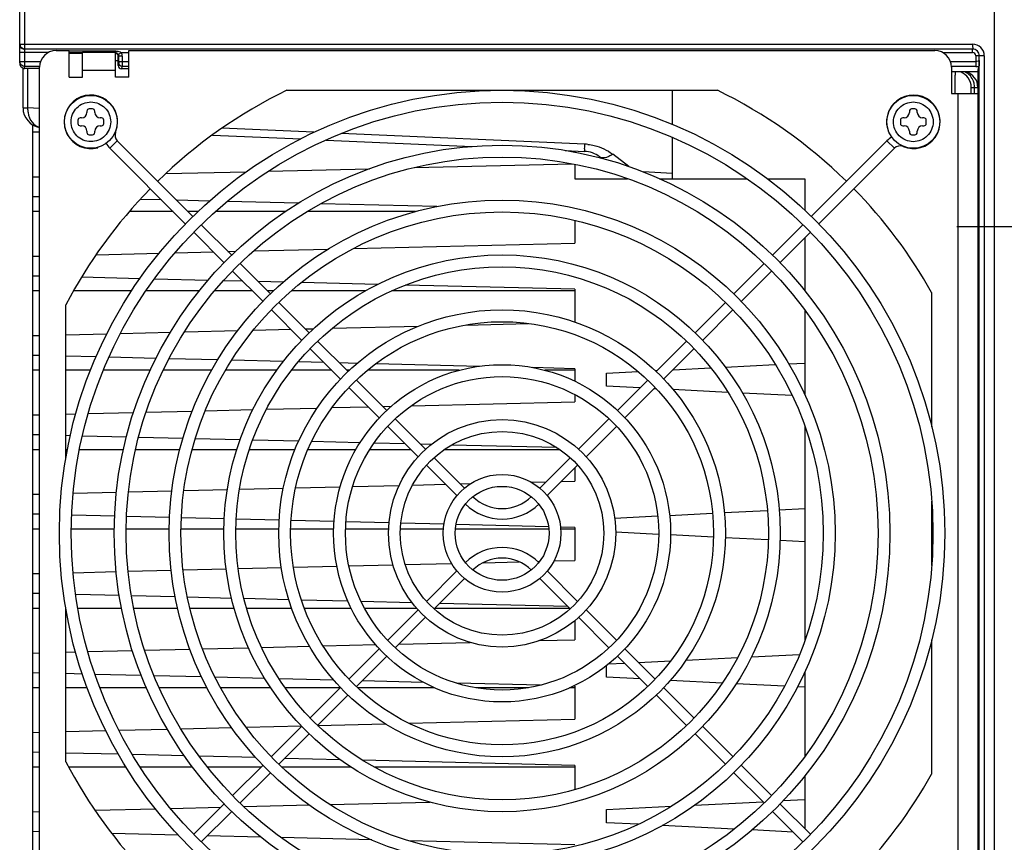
# Model space of a CAD drawing. Header units: inches. Extents: x 0 to 117, y 0 to 83.
# Tile 30 of 73: x 48 to 54, y 66 to 71. Entities that reach past the tile are written whole.
import ezdxf

# ---------------------------------------------------------------- set-up
doc = ezdxf.new("R2010")
doc.units = ezdxf.units.IN
doc.header["$LTSCALE"] = 6.431102
doc.header["$MEASUREMENT"] = 0
doc.linetypes.add('CENTER', pattern=[0.6, 0.375, -0.075, 0.075, -0.075])
doc.layers.get('0').update_dxf_attribs({"linetype": 'CONTINUOUS'})
doc.layers.add('DEFAULT_1', color=7, linetype='CENTER')
doc.styles.get("Standard").update_dxf_attribs({"font": 'txt', "width": 0.8})
doc.dimstyles.new('DIMSTYLE_2', dxfattribs={"dimtxt": 0.78125, "dimasz": 0.7, "dimexe": 0.18, "dimexo": 0.0625, "dimgap": 0.09, "dimtad": 1, "dimdec": 0, "dimzin": 4, "dimdsep": 46, "dimtxsty": 'STANDARD', "dimblk": '_FILLED', "dimblk1": '_FILLED', "dimblk2": '_FILLED', "dimcen": 0.09, "dimadec": 0, "dimazin": 0, "dimtfac": 1, "dimtdec": 0, "dimtofl": 0, "dimtmove": 0, "dimatfit": 3, "dimldrblk": '_FILLED', "dimfxl": 1, "dimtolj": 1, "dimtzin": 4, "dimarcsym": 0})

# ---------------------------------------------------------------- blocks, each defined once
blk = doc.blocks.new('_FILLED')
at = {"color": 0, "linetype": 'BYBLOCK'}
blk.add_solid([(0, 0), (-1, 0.1429), (-1, -0.1429)], dxfattribs=at)
blk = doc.blocks.new('*D16')
at = {"color": 7, "linetype": 'CONTINUOUS'}
for p, q in [((55.5571, 68.3591), (55.5571, 61.4163)), ((55.8137, 63.6482), (55.8137, 61.4163)), ((55.5571, 61.7913), (52.763, 61.7913)), ((52.763, 61.7913), (55.6854, 61.7913)), ((56.8137, 61.7913), (55.6854, 61.7913)), ((55.8137, 61.7913), (56.8137, 61.7913))]:
    blk.add_line(p, q, dxfattribs=at)
at = {"color": 7, "linetype": 'CONTINUOUS', "xscale": 0.7, "yscale": 0.7, "zscale": 0.7}
blk.add_blockref('_FILLED', (55.5571, 61.7913), dxfattribs=at)
at = {"color": 7, "linetype": 'CONTINUOUS', "xscale": 0.7, "yscale": 0.7, "zscale": 0.7, "rotation": 180}
blk.add_blockref('_FILLED', (55.8137, 61.7913), dxfattribs=at)
at = {"color": 7, "linetype": 'CONTINUOUS', "insert": (53.388, 62.7679), "char_height": 0.7812, "width": 0.625, "attachment_point": 3, "line_spacing_factor": 0.9}
blk.add_mtext('7', dxfattribs=at)

msp = doc.modelspace()

# ---------------------------------------------------------------- linework, layer by layer
at = {"color": 7, "linetype": 'CONTINUOUS'}
for p, q in [((53.9852, 63.9697), (53.9852, 72.9696)), ((48.1781, 70.6845), (48.1781, 71.5799)), ((48.2076, 71.5799), (48.2076, 70.6631)), ((48.1781, 70.7958), (53.8557, 70.7958)), ((48.3481, 70.7458), (48.1781, 70.7458)), ((53.8553, 70.7654), (48.2076, 70.7662)), ((48.3946, 70.7575), (48.4734, 70.7575)), ((48.4734, 70.6), (48.4734, 70.7575)), ((48.4734, 70.7552), (48.7486, 70.7552)), ((48.5521, 70.6), (48.5521, 70.746)), ((48.7486, 70.746), (48.5521, 70.746)), ((48.7489, 70.6), (48.7489, 70.746)), ((48.8277, 70.6), (48.8277, 70.7575)), ((48.8277, 70.7575), (53.6308, 70.7575)), ((53.6774, 70.7458), (53.8549, 70.7456)), ((53.8549, 70.7457), (53.8549, 70.7654)), ((48.1781, 70.6924), (48.302, 70.6924)), ((48.5521, 70.7449), (48.4734, 70.7449)), ((48.4734, 70.7419), (48.5521, 70.7419)), ((48.7489, 70.6984), (48.7651, 70.6984)), ((48.7651, 70.6687), (48.7651, 70.7221)), ((48.7654, 70.7351), (48.7765, 70.7418)), ((48.7681, 70.7251), (48.7679, 70.7248)), ((48.7681, 70.6924), (48.7679, 70.6826)), ((48.7681, 70.6924), (48.7681, 70.7251)), ((48.7878, 70.7251), (48.7681, 70.7251)), ((48.7681, 70.6924), (48.8277, 70.6924)), ((48.7823, 70.7454), (48.8277, 70.7455)), ((48.7878, 70.7251), (48.7878, 70.6924)), ((53.7234, 70.6924), (53.8746, 70.6924)), ((53.9246, 70.7269), (53.8746, 70.7261)), ((53.8746, 70.7261), (53.8746, 70.6631)), ((53.8942, 64.9766), (53.8951, 70.7265)), ((53.9246, 70.7269), (53.9246, 64.9762)), ((48.1978, 70.4166), (48.1978, 70.6507)), ((48.2031, 70.6511), (48.2072, 70.6507)), ((48.2072, 70.6509), (48.2076, 70.6631)), ((48.2708, 70.6506), (48.2072, 70.6509)), ((48.2962, 70.6631), (48.2076, 70.6631)), ((48.2254, 70.6507), (48.2254, 70.4166)), ((48.2962, 70.6506), (48.2708, 70.6506)), ((48.2962, 65.1078), (48.2962, 70.659)), ((48.7489, 70.6393), (48.5521, 70.6393)), ((48.7679, 70.6826), (48.7651, 70.6687)), ((48.7876, 70.6631), (48.7847, 70.6489)), ((48.8277, 70.6487), (48.7847, 70.6489)), ((48.8277, 70.6631), (48.7876, 70.6631)), ((53.8746, 70.6631), (53.7293, 70.6631)), ((53.7293, 70.659), (53.7293, 70.5016)), ((53.7514, 70.6307), (53.7518, 70.6104)), ((53.8867, 70.6313), (53.8175, 70.6315)), ((53.8867, 70.6316), (53.8932, 70.6636)), ((53.8867, 70.6316), (53.8867, 65.0718)), ((48.4734, 70.6), (48.5521, 70.6)), ((48.8277, 70.6), (48.7489, 70.6)), ((49.7695, 70.5212), (52.3346, 70.5212)), ((52.0678, 70.3165), (52.0678, 70.5212)), ((53.8474, 70.5016), (53.8474, 70.5384)), ((53.8474, 70.5384), (53.8671, 70.5377)), ((53.8671, 70.5016), (53.8671, 70.5377)), ((53.8671, 70.5377), (53.8867, 70.5375)), ((53.7293, 70.5016), (53.8867, 70.5016)), ((53.7686, 65.2653), (53.7686, 70.5016)), ((48.1978, 70.4166), (48.2254, 70.4166)), ((48.2962, 70.4135), (48.2254, 70.4166)), ((48.5785, 70.3964), (48.5785, 70.3886)), ((48.6119, 70.4102), (48.5922, 70.4102)), ((48.6257, 70.3886), (48.6257, 70.3964)), ((53.4785, 70.3964), (53.4785, 70.3886)), ((53.5119, 70.4102), (53.4922, 70.4102)), ((53.5257, 70.3886), (53.5257, 70.3964)), ((48.5253, 70.3433), (48.5253, 70.3236)), ((48.547, 70.3571), (48.5391, 70.3571)), ((48.6651, 70.3571), (48.6572, 70.3571)), ((48.6789, 70.3236), (48.6789, 70.3433)), ((53.4253, 70.3433), (53.4253, 70.3236)), ((53.447, 70.3571), (53.4391, 70.3571)), ((53.5651, 70.3571), (53.5572, 70.3571)), ((53.5789, 70.3236), (53.5789, 70.3433)), ((48.2568, 65.0742), (48.2568, 70.3145)), ((48.5391, 70.3098), (48.547, 70.3098)), ((48.5785, 70.2783), (48.5785, 70.2704)), ((48.6257, 70.2704), (48.6257, 70.2783)), ((48.6572, 70.3098), (48.6651, 70.3098)), ((49.9315, 70.2708), (49.3829, 70.2947)), ((53.3481, 70.2922), (53.35, 70.2927)), ((53.4391, 70.3098), (53.447, 70.3098)), ((53.4785, 70.2783), (53.4785, 70.2704)), ((53.5257, 70.2704), (53.5257, 70.2783)), ((53.5572, 70.3098), (53.5651, 70.3098)), ((48.2962, 70.2711), (48.2568, 70.2711)), ((48.5922, 70.2567), (48.6119, 70.2567)), ((48.7595, 70.2206), (48.715, 70.176)), ((48.7493, 70.2721), (48.7474, 70.2729)), ((48.7595, 70.2206), (49.2102, 69.7699)), ((49.3268, 70.2543), (49.8523, 70.2313)), ((50.0031, 70.2248), (50.873, 70.1868)), ((51.5452, 70.2003), (50.0931, 70.2637)), ((52.0678, 69.9943), (52.0678, 70.2398)), ((53.3447, 70.2206), (52.894, 69.7699)), ((53.3892, 70.176), (53.3447, 70.2206)), ((53.4922, 70.2567), (53.5119, 70.2567)), ((48.6434, 70.1794), (48.6428, 70.1814)), ((48.715, 70.176), (49.1649, 69.7261)), ((51.4271, 70.1626), (51.544, 70.1575)), ((51.4852, 70.16), (51.4852, 70.153)), ((53.3892, 70.176), (52.9392, 69.7261)), ((53.4408, 70.1862), (53.4416, 70.1881)), ((51.6324, 70.1255), (51.6431, 70.1174)), ((51.8072, 70.0672), (51.711, 70.1404)), ((49.6612, 70.0397), (50.2629, 70.0544)), ((50.5308, 70.0609), (51.4695, 70.0838)), ((51.4852, 70.0812), (51.4852, 69.9943)), ((48.2568, 70.0054), (48.2962, 70.0064)), ((49.0491, 70.0248), (49.5281, 70.0364)), ((51.4852, 69.9943), (51.7999, 69.9943)), ((52.0678, 70.0258), (51.8929, 70.035)), ((51.9901, 69.9943), (52.511, 69.9943)), ((52.6319, 69.9943), (52.8552, 69.9943)), ((52.8552, 69.9943), (52.8552, 69.8075)), ((48.2962, 69.8864), (48.2568, 69.8873)), ((49.0223, 69.8687), (48.8961, 69.8717)), ((49.3087, 69.8617), (49.1136, 69.8664)), ((49.8385, 69.8487), (49.4153, 69.8591)), ((50.6639, 69.8286), (49.9732, 69.8455)), ((48.2962, 69.7987), (48.2568, 69.7987)), ((49.0923, 69.7987), (48.8319, 69.7987)), ((49.2398, 69.7987), (49.1814, 69.7987)), ((49.7593, 69.7987), (49.3439, 69.7987)), ((50.5366, 69.7987), (49.8921, 69.7987)), ((49.26, 69.7201), (49.441, 69.5391)), ((51.4852, 69.7462), (51.4852, 69.6117)), ((52.8442, 69.7201), (52.6632, 69.5391)), ((49.2155, 69.6755), (49.3964, 69.4946)), ((52.8887, 69.6755), (52.7078, 69.4946)), ((52.8552, 69.642), (52.8552, 69.3272)), ((49.5723, 69.5651), (50.0175, 69.5759)), ((50.1676, 69.5796), (51.4852, 69.6117)), ((48.2568, 69.533), (48.2962, 69.534)), ((48.634, 69.5422), (49.0101, 69.5514)), ((49.1039, 69.5537), (49.3318, 69.5592)), ((49.4187, 69.5613), (49.4659, 69.5625)), ((49.4911, 69.489), (49.6715, 69.3085)), ((52.6131, 69.489), (52.4326, 69.3085)), ((48.2962, 69.4139), (48.2568, 69.4149)), ((48.8949, 69.3993), (48.5471, 69.4078)), ((49.3, 69.3894), (48.9806, 69.3972)), ((49.4465, 69.4445), (49.6278, 69.2632)), ((52.6577, 69.4445), (52.4764, 69.2632)), ((49.5066, 69.3844), (49.3929, 69.3872)), ((49.7489, 69.3785), (49.5979, 69.3822)), ((50.3106, 69.3648), (49.8564, 69.3759)), ((51.4852, 69.3361), (50.4758, 69.3608)), ((48.2962, 69.3262), (48.2568, 69.3262)), ((48.8444, 69.3262), (48.4996, 69.3262)), ((49.2481, 69.3262), (48.9297, 69.3262)), ((49.5648, 69.3262), (49.3397, 69.3262)), ((49.6909, 69.3262), (49.6538, 69.3262)), ((50.2381, 69.3262), (49.7967, 69.3262)), ((51.4852, 69.3262), (50.3931, 69.3262)), ((51.4852, 69.3361), (51.4852, 69.1393)), ((53.6111, 69.3167), (53.6111, 68.518)), ((48.4537, 68.3317), (48.4537, 69.244)), ((49.7216, 69.2584), (49.9026, 69.0775)), ((52.3826, 69.2584), (52.2016, 69.0775)), ((49.6779, 69.2131), (49.8587, 69.0323)), ((52.4263, 69.2131), (52.2455, 69.0323)), ((52.8552, 69.211), (52.8552, 68.709)), ((50.0388, 69.104), (50.5531, 69.1166)), ((50.8336, 69.1234), (51.2099, 69.1326)), ((48.2568, 69.0606), (48.2962, 69.0615)), ((48.4537, 69.0654), (48.6973, 69.0713)), ((48.779, 69.0733), (49.0766, 69.0806)), ((49.1612, 69.0826), (49.4778, 69.0903)), ((49.5705, 69.0926), (49.793, 69.098)), ((49.8799, 69.1001), (49.9292, 69.1013)), ((49.9528, 69.0273), (50.1341, 68.846)), ((52.1514, 69.0273), (51.9701, 68.846)), ((48.2962, 68.9415), (48.2568, 68.9424)), ((48.6329, 68.9333), (48.4537, 68.9376)), ((48.9896, 68.9246), (48.7103, 68.9314)), ((49.9088, 68.9822), (50.0895, 68.8015)), ((52.1954, 68.9822), (52.0147, 68.8015)), ((49.3587, 68.9156), (49.0688, 68.9226)), ((49.7478, 68.9061), (49.4409, 68.9136)), ((49.9908, 68.9002), (49.8384, 68.9039)), ((50.1893, 68.8953), (50.0821, 68.8979)), ((50.9173, 68.8776), (50.2994, 68.8926)), ((51.4852, 68.8637), (51.2356, 68.8698)), ((52.0706, 68.8574), (52.2953, 68.8686)), ((52.3807, 68.8729), (52.6793, 68.8878)), ((52.7603, 68.8919), (52.8552, 68.8966)), ((48.2962, 68.8538), (48.2568, 68.8538)), ((48.6005, 68.8538), (48.4537, 68.8538)), ((48.9559, 68.8538), (48.6761, 68.8538)), ((49.3221, 68.8538), (49.0337, 68.8538)), ((49.7096, 68.8538), (49.4036, 68.8538)), ((50.0372, 68.8538), (49.7971, 68.8538)), ((50.1419, 68.8538), (50.1263, 68.8538)), ((50.7966, 68.8538), (50.2496, 68.8538)), ((51.4852, 68.8538), (51.3076, 68.8538)), ((51.4852, 68.8637), (51.4852, 68.7883)), ((51.6741, 68.8376), (51.8625, 68.847)), ((51.6741, 68.7588), (51.6741, 68.8376)), ((51.9641, 68.8521), (51.9768, 68.8527)), ((50.1396, 68.7514), (50.3206, 68.5704)), ((50.1841, 68.7959), (50.3654, 68.6147)), ((51.873, 68.7489), (51.6741, 68.7588)), ((51.92, 68.7959), (51.7388, 68.6147)), ((51.9646, 68.7514), (51.7836, 68.5704)), ((51.4852, 68.7099), (51.4852, 68.6669)), ((51.972, 68.7439), (51.9578, 68.7446)), ((52.3974, 68.7227), (52.0702, 68.739)), ((52.7801, 68.7035), (52.4837, 68.7184)), ((50.0395, 68.6316), (50.2542, 68.6368)), ((50.3411, 68.639), (50.3929, 68.6402)), ((50.5114, 68.6431), (51.4852, 68.6669)), ((48.2568, 68.5881), (48.2962, 68.5891)), ((48.4537, 68.5929), (48.5122, 68.5943)), ((48.5873, 68.5962), (48.8566, 68.6027)), ((48.9312, 68.6046), (49.2067, 68.6113)), ((49.2838, 68.6132), (49.5677, 68.6201)), ((49.649, 68.6221), (49.9503, 68.6294)), ((50.3707, 68.5203), (50.552, 68.339)), ((50.4154, 68.5646), (50.5965, 68.3836)), ((51.6888, 68.5646), (51.5077, 68.3836)), ((51.7335, 68.5203), (51.5522, 68.339)), ((52.8552, 68.5203), (52.8552, 67.2466)), ((48.2962, 68.469), (48.2568, 68.47)), ((48.4796, 68.4646), (48.4537, 68.4652)), ((48.8139, 68.4564), (48.5528, 68.4628)), ((49.1511, 68.4482), (48.8863, 68.4547)), ((49.4918, 68.4399), (49.2242, 68.4464)), ((49.8403, 68.4314), (49.5665, 68.4381)), ((50.2061, 68.4225), (49.9168, 68.4295)), ((50.4751, 68.4159), (50.2894, 68.4204)), ((50.6298, 68.4121), (50.5664, 68.4137)), ((51.3782, 68.3939), (50.7502, 68.4092)), ((48.2962, 68.3814), (48.2568, 68.3814)), ((48.463, 68.3814), (48.4537, 68.3814)), ((48.7964, 68.3814), (48.534, 68.3814)), ((49.1319, 68.3814), (48.8692, 68.3814)), ((49.4716, 68.3814), (49.2056, 68.3814)), ((49.8185, 68.3814), (49.5459, 68.3814)), ((50.1805, 68.3814), (49.8958, 68.3814)), ((50.5096, 68.3814), (50.2639, 68.3814)), ((51.3979, 68.3814), (50.7063, 68.3814)), ((50.6021, 68.2889), (50.7834, 68.1076)), ((50.6466, 68.3335), (50.8279, 68.1522)), ((51.4576, 68.3335), (51.2763, 68.1522)), ((51.5021, 68.2889), (51.3208, 68.1076)), ((51.4852, 68.272), (51.4852, 68.1944)), ((50.1622, 68.1621), (50.4381, 68.1689)), ((50.5188, 68.1708), (50.7153, 68.1756)), ((50.8023, 68.1778), (50.8652, 68.1793)), ((51.225, 68.1881), (51.3144, 68.1902)), ((51.4057, 68.1925), (51.4852, 68.1944)), ((48.2568, 68.1157), (48.2962, 68.1166)), ((48.4976, 68.1215), (48.7552, 68.1278)), ((48.8265, 68.1296), (49.085, 68.1359)), ((49.1568, 68.1376), (49.416, 68.1439)), ((49.4877, 68.1457), (49.7495, 68.1521)), ((49.822, 68.1538), (50.0872, 68.1603)), ((53.6111, 68.0755), (53.6111, 67.6914)), ((48.2962, 67.9966), (48.2568, 67.9976)), ((48.7444, 67.9857), (48.4887, 67.9919)), ((52.0499, 67.9902), (52.3055, 68.003)), ((52.3764, 68.0065), (52.6321, 68.0193)), ((52.7029, 68.0229), (52.8552, 68.0305)), ((49.0708, 67.9777), (48.8152, 67.9839)), ((49.3976, 67.9697), (49.1417, 67.976)), ((49.7243, 67.9618), (49.4685, 67.968)), ((50.0514, 67.9538), (49.7951, 67.96)), ((50.3779, 67.9458), (50.1223, 67.9521)), ((50.7064, 67.9378), (50.4491, 67.9441)), ((51.3285, 67.9226), (50.7778, 67.9361)), ((51.7225, 67.9739), (51.9791, 67.9867)), ((48.2962, 67.9089), (48.2568, 67.9089)), ((48.7419, 67.9089), (48.486, 67.9089)), ((49.069, 67.9089), (48.8128, 67.9089)), ((49.3956, 67.9089), (49.1399, 67.9089)), ((49.7223, 67.9089), (49.4664, 67.9089)), ((50.049, 67.9089), (49.7932, 67.9089)), ((50.376, 67.9089), (50.1198, 67.9089)), ((50.703, 67.9089), (50.4469, 67.9089)), ((51.3303, 67.9089), (50.7739, 67.9089)), ((51.4852, 67.9188), (51.4004, 67.9209)), ((51.4852, 67.9089), (51.4011, 67.9089)), ((51.4852, 67.9188), (51.4852, 67.722)), ((51.9844, 67.8772), (51.729, 67.8899)), ((52.3111, 67.8608), (52.0552, 67.8736)), ((52.6377, 67.8445), (52.3818, 67.8573)), ((52.8552, 67.8336), (52.7086, 67.841)), ((50.1398, 67.6892), (50.402, 67.6956)), ((50.4756, 67.6974), (50.7513, 67.7041)), ((50.9387, 67.7086), (51.154, 67.7139)), ((51.2626, 67.7165), (51.2764, 67.7169)), ((51.361, 67.7189), (51.4852, 67.722)), ((48.2568, 67.6432), (48.2962, 67.6442)), ((48.4972, 67.6491), (48.7536, 67.6554)), ((48.8246, 67.6571), (49.0805, 67.6633)), ((49.1518, 67.6651), (49.4092, 67.6713)), ((49.4804, 67.6731), (49.7373, 67.6793)), ((49.8091, 67.6811), (50.0677, 67.6874)), ((50.6021, 67.478), (50.7834, 67.6593)), ((51.5021, 67.478), (51.3208, 67.6593)), ((50.6466, 67.4334), (50.8279, 67.6147)), ((51.4576, 67.4334), (51.2763, 67.6147)), ((48.2962, 67.5242), (48.2568, 67.5251)), ((48.7723, 67.5126), (48.512, 67.5189)), ((49.1053, 67.5044), (48.8443, 67.5108)), ((49.4409, 67.4962), (49.1781, 67.5027)), ((49.7816, 67.4879), (49.5141, 67.4945)), ((50.1339, 67.4793), (49.8573, 67.4861)), ((50.5166, 67.47), (50.2123, 67.4774)), ((51.4436, 67.4474), (50.6792, 67.466)), ((48.2962, 67.4365), (48.2568, 67.4365)), ((48.4537, 66.5229), (48.4537, 67.4352)), ((48.7848, 67.4365), (48.5256, 67.4365)), ((49.1198, 67.4365), (48.8573, 67.4365)), ((49.457, 67.4365), (49.1922, 67.4365)), ((49.7997, 67.4365), (49.5307, 67.4365)), ((50.1538, 67.4365), (49.8747, 67.4365)), ((50.5441, 67.4365), (50.2338, 67.4365)), ((50.3707, 67.2466), (50.552, 67.4279)), ((51.4545, 67.4365), (50.6497, 67.4365)), ((51.7335, 67.2466), (51.5522, 67.4279)), ((50.4154, 67.2022), (50.5965, 67.3833)), ((51.4852, 67.363), (51.4852, 67.2495)), ((51.6888, 67.2022), (51.5077, 67.3833)), ((50.4372, 67.224), (50.8611, 67.2343)), ((51.2751, 67.2444), (51.4852, 67.2495)), ((53.6111, 67.2489), (53.6111, 66.4502)), ((48.2568, 67.1708), (48.2962, 67.1718)), ((48.4537, 67.1756), (48.5111, 67.177)), ((48.5848, 67.1788), (48.8502, 67.1853)), ((48.9236, 67.1871), (49.1929, 67.1936)), ((49.2676, 67.1954), (49.5422, 67.2021)), ((49.6189, 67.204), (49.9041, 67.211)), ((49.9865, 67.213), (50.2992, 67.2206)), ((50.1396, 67.0155), (50.3206, 67.1964)), ((51.9646, 67.0155), (51.7836, 67.1964)), ((50.1841, 66.9709), (50.3654, 67.1522)), ((51.6858, 67.1059), (51.7804, 67.1106)), ((51.92, 66.9709), (51.7388, 67.1522)), ((51.8652, 67.1148), (52.0566, 67.1244)), ((52.148, 67.129), (52.455, 67.1443)), ((52.5374, 67.1485), (52.8244, 67.1628)), ((48.2962, 67.0517), (48.2568, 67.0527)), ((51.6741, 67.0265), (51.6741, 67.0963)), ((52.8552, 67.0579), (52.8552, 66.5559)), ((48.5519, 67.0455), (48.4537, 67.0479)), ((48.9027, 67.0369), (48.6269, 67.0437)), ((49.2622, 67.0282), (48.9791, 67.0351)), ((49.639, 67.019), (49.3422, 67.0262)), ((50.0503, 67.0089), (49.7238, 67.0169)), ((50.583, 66.9959), (50.218, 67.0048)), ((51.8745, 67.0165), (51.6741, 67.0265)), ((52.3644, 66.992), (52.0528, 67.0076)), ((48.2962, 66.964), (48.2568, 66.964)), ((48.5808, 66.964), (48.4537, 66.964)), ((48.9329, 66.964), (48.6569, 66.964)), ((49.295, 66.964), (49.0106, 66.964)), ((49.6733, 66.964), (49.3752, 66.964)), ((50.0881, 66.964), (49.7601, 66.964)), ((49.9088, 66.7847), (50.0895, 66.9654)), ((50.6497, 66.964), (50.1911, 66.964)), ((51.2804, 66.9789), (50.7818, 66.9911)), ((51.2095, 66.964), (50.8947, 66.964)), ((51.4852, 66.964), (51.4544, 66.964)), ((51.4852, 66.9739), (51.4758, 66.9742)), ((51.4852, 66.9739), (51.4852, 66.7771)), ((52.1954, 66.7847), (52.0147, 66.9654)), ((52.734, 66.9736), (52.4458, 66.988)), ((52.8552, 66.9675), (52.8122, 66.9696)), ((49.9528, 66.7396), (50.1341, 66.9209)), ((52.1514, 66.7396), (51.9701, 66.9209)), ((50.4967, 66.753), (51.4852, 66.7771)), ((48.2568, 66.6984), (48.2962, 66.6993)), ((48.4537, 66.7032), (48.6903, 66.7089)), ((48.7698, 66.7109), (49.0569, 66.7179)), ((49.1391, 66.7199), (49.4409, 66.7272)), ((49.527, 66.7293), (49.8561, 66.7374)), ((49.6779, 66.5537), (49.8587, 66.7346)), ((49.9526, 66.7397), (50.3572, 66.7496)), ((52.4263, 66.5537), (52.2455, 66.7346)), ((49.7216, 66.5084), (49.9026, 66.6894)), ((52.3826, 66.5084), (52.2016, 66.6894)), ((48.2962, 66.5793), (48.2568, 66.5802)), ((48.7659, 66.5678), (48.4549, 66.5754)), ((49.1601, 66.5582), (48.8503, 66.5658)), ((49.5851, 66.5478), (49.2488, 66.556)), ((50.0881, 66.5356), (49.7568, 66.5437)), ((51.4852, 66.5015), (50.221, 66.5323)), ((48.2962, 66.4916), (48.2568, 66.4916)), ((48.8129, 66.4916), (48.4711, 66.4916)), ((49.2079, 66.4916), (48.8965, 66.4916)), ((49.6157, 66.4916), (49.2979, 66.4916)), ((49.4465, 66.3224), (49.6278, 66.5037)), ((50.1533, 66.4916), (49.7401, 66.4916)), ((51.4852, 66.4916), (50.2916, 66.4916)), ((51.4852, 66.5015), (51.4852, 66.3572)), ((52.6577, 66.3224), (52.4764, 66.5037)), ((49.4911, 66.2779), (49.6715, 66.4583)), ((52.6131, 66.2779), (52.4326, 66.4583)), ((52.8552, 66.4396), (52.8552, 66.1248)), ((52.726, 66.2917), (52.8552, 66.2982)), ((48.6268, 66.2349), (48.9874, 66.2437)), ((49.0771, 66.2459), (49.3774, 66.2532)), ((49.2155, 66.0913), (49.3964, 66.2723)), ((49.5138, 66.2566), (49.9037, 66.2661)), ((50.0259, 66.2691), (50.6216, 66.2836)), ((51.6741, 66.2391), (52.0621, 66.2585)), ((51.6741, 66.1604), (51.6741, 66.2391)), ((52.1995, 66.2654), (52.6053, 66.2857)), ((52.8887, 66.0913), (52.7078, 66.2723)), ((48.2568, 66.2259), (48.2962, 66.2269)), ((49.26, 66.0468), (49.441, 66.2278)), ((52.8442, 66.0468), (52.6632, 66.2278)), ((51.8622, 66.151), (51.6741, 66.1604)), ((52.4355, 66.1223), (52.0051, 66.1439)), ((52.7862, 66.1048), (52.5407, 66.1171)), ((48.2962, 66.1068), (48.2568, 66.1078)), ((49.1224, 66.0867), (48.7274, 66.0963)), ((49.6151, 66.0747), (49.2957, 66.0825)), ((50.2751, 66.0586), (49.7365, 66.0717)), ((51.4852, 66.0291), (50.497, 66.0532))]:
    msp.add_line(p, q, dxfattribs=at)
for centre, radius in [((51.0521, 67.8834), 2.6378), ((48.6021, 70.3334), 0.1575), ((53.5021, 70.3334), 0.1575), ((51.0521, 67.8834), 2.5669), ((51.0521, 67.8834), 2.311), ((51.0521, 67.8834), 2.2402), ((51.0521, 67.8834), 1.9843), ((51.0521, 67.8834), 1.9134), ((51.0521, 67.8834), 1.6575), ((51.0521, 67.8834), 1.5866), ((51.0521, 67.8834), 1.3307), ((51.0521, 67.8834), 1.2598), ((51.0521, 67.8834), 1.0039), ((51.0521, 67.8834), 0.9331), ((51.0521, 67.8834), 0.6772), ((51.0521, 67.8834), 0.6063), ((51.0521, 67.8834), 0.3504), ((51.0521, 67.8834), 0.2795)]:
    msp.add_circle(centre, radius, dxfattribs=at)
for centre, radius, start, end in [((48.2072, 70.7958), 0.0292, 180.05852, 190.182), ((48.2076, 70.7946), 0.0292, 259.8249, 269.94156), ((48.3946, 70.659), 0.0984, 90, 180), ((53.6308, 70.659), 0.0984, 0, 90), ((53.8557, 70.7269), 0.0689, 359.9962, 90.00456), ((53.8557, 70.7269), 0.0393, 359.78539, 90.06761), ((48.2068, 70.6924), 0.0287, 180.0595, 190.26539), ((48.5024, 71.1911), 0.5263, 301.3792, 302.12229), ((53.7489, 70.5384), 0.0984, 359.99997, 69.25894), ((53.7883, 70.5375), 0.0984, 0.00216, 72.72139), ((42.5344, 70.5859), 11.2175, 359.56941, 359.92729), ((50.7437, 70.5878), 3.0081, 0.21674, 0.43046), ((48.2093, 70.579), 5.5425, 359.92375, 0.20838), ((53.7611, 70.5389), 0.1058, 13.16793, 19.99047), ((51.0521, 67.8834), 2.9331, 115.93001, 134.38405), ((51.0521, 67.8834), 2.9331, 45.61716, 64.06999), ((53.7579, 70.5381), 0.1091, 359.81009, 13.18549), ((48.6021, 70.3334), 0.1594, 337.39269, 285), ((53.5021, 70.3334), 0.1594, 247.39269, 195), ((48.3159, 70.4166), 0.1181, 179.99957, 260.40437), ((48.3775, 70.4139), 0.1521, 178.96418, 189.82893), ((48.5922, 70.3964), 0.0138, 90, 180), ((48.6119, 70.3964), 0.0138, 0, 90), ((53.4922, 70.3964), 0.0138, 90, 180), ((53.5119, 70.3964), 0.0138, 0, 90), ((48.5391, 70.3433), 0.0138, 90, 180), ((48.547, 70.3886), 0.0315, 270, 360), ((48.6572, 70.3886), 0.0315, 180, 270), ((48.6651, 70.3433), 0.0138, 0, 90), ((53.4391, 70.3433), 0.0138, 90, 180), ((53.447, 70.3886), 0.0315, 270, 360), ((53.5572, 70.3886), 0.0315, 180, 270), ((53.5651, 70.3433), 0.0138, 0, 90), ((48.5391, 70.3236), 0.0138, 180, 270), ((48.547, 70.2783), 0.0315, 0, 90), ((48.6572, 70.2783), 0.0315, 90, 180), ((48.6651, 70.3236), 0.0138, 270, 360), ((53.4391, 70.3236), 0.0138, 180, 270), ((53.447, 70.2783), 0.0315, 0, 90), ((53.5572, 70.2783), 0.0315, 90, 180), ((53.5651, 70.3236), 0.0138, 270, 360), ((48.5922, 70.2704), 0.0138, 180, 270), ((48.6119, 70.2704), 0.0138, 270, 360), ((48.7929, 70.254), 0.0472, 157.39269, 225), ((53.4226, 70.1426), 0.1102, 115.97205, 135), ((53.4922, 70.2704), 0.0138, 180, 270), ((53.5119, 70.2704), 0.0138, 270, 360), ((48.7929, 70.254), 0.1102, 205.97205, 225), ((51.5362, 69.9417), 0.2588, 83.86737, 88.00827), ((53.4226, 70.1426), 0.0472, 67.39269, 135), ((51.5371, 70.0001), 0.1575, 52.74025, 87.50019), ((51.0521, 67.8834), 2.9331, 135.61336, 152.36323), ((51.0521, 67.8834), 2.9331, 29.2515, 44.38585), ((51.0521, 68.2788), 0.311, 225, 315), ((51.0521, 68.2788), 0.248, 225, 315), ((51.0521, 67.4881), 0.311, 45, 135), ((51.0521, 67.4881), 0.248, 45, 135), ((51.0521, 67.8834), 2.9331, 207.63677, 224.38664), ((51.0521, 67.8834), 2.9331, 315.61415, 330.7485)]:
    msp.add_arc(centre, radius, start, end, dxfattribs=at)
for centre, major_axis, ratio, start_param, end_param in [((48.7848, 70.6687), (0, 0.0199), 0.991111, 1.570796, 3.138176), ((52.6698, 70.6318), (1.5887, -0.0059), 0.002265, 0.763501, 0.840956)]:
    msp.add_ellipse(centre, major_axis=major_axis, ratio=ratio, start_param=start_param, end_param=end_param, dxfattribs=at)
for points in [[(48.1781, 70.795), (48.1781, 70.7823), (48.19, 70.7681), (48.2025, 70.7659)], [(48.2076, 70.7662), (48.195, 70.7662), (48.1808, 70.7782), (48.1785, 70.7906)], [(48.7486, 70.7552), (48.758, 70.7551), (48.7678, 70.7537), (48.7762, 70.7493)], [(48.2076, 70.6631), (48.195, 70.6631), (48.1808, 70.6749), (48.1785, 70.6873)], [(48.7642, 70.7282), (48.7621, 70.7346), (48.7556, 70.7403), (48.7489, 70.7415)], [(48.7654, 70.7351), (48.7671, 70.7321), (48.7681, 70.7286), (48.7681, 70.7251)], [(48.7823, 70.7454), (48.7854, 70.7397), (48.7887, 70.7319), (48.7858, 70.7261)], [(48.1781, 70.6845), (48.1781, 70.6776), (48.1801, 70.6704), (48.1838, 70.6646)], [(48.1838, 70.6646), (48.186, 70.6613), (48.1888, 70.6582), (48.1921, 70.6559)], [(48.1921, 70.6559), (48.1953, 70.6536), (48.1992, 70.6519), (48.2031, 70.6511)], [(48.7749, 70.6678), (48.7707, 70.6713), (48.7679, 70.6772), (48.7679, 70.6826)], [(48.7876, 70.6631), (48.7831, 70.6631), (48.7784, 70.6649), (48.7749, 70.6678)], [(53.842, 70.6067), (53.833, 70.6168), (53.8215, 70.6252), (53.809, 70.6303)], [(53.8746, 70.6631), (53.8804, 70.6631), (53.8862, 70.663), (53.892, 70.6638)], [(53.8606, 70.5751), (53.8564, 70.5866), (53.85, 70.5975), (53.842, 70.6067)], [(51.5638, 70.199), (51.5764, 70.1977), (51.589, 70.1954), (51.6013, 70.1924)], [(51.6013, 70.1924), (51.6207, 70.1877), (51.6398, 70.1811), (51.6578, 70.1726)], [(51.6578, 70.1726), (51.6766, 70.1637), (51.6944, 70.1528), (51.711, 70.1404)]]:
    msp.add_open_spline(points, degree=3, dxfattribs=at)
for points, knots in [([(48.7486, 70.7552), (48.7485, 70.7533), (48.7486, 70.7527), (48.7486, 70.7474), (48.7484, 70.748)], [0, 0, 0, 0, 0.761981, 1, 1, 1, 1]), ([(48.7762, 70.7493), (48.7773, 70.7488), (48.7794, 70.7476), (48.7814, 70.7462), (48.7823, 70.7455)], [0, 0, 0, 0, 0.500278, 1, 1, 1, 1]), ([(53.8557, 70.7958), (53.8557, 70.7889), (53.8545, 70.7793), (53.8568, 70.769), (53.8556, 70.7662)], [0, 0, 0, 0, 0.697963, 1, 1, 1, 1]), ([(48.7489, 70.7449), (48.7519, 70.7448), (48.7584, 70.7448), (48.7622, 70.7385), (48.7621, 70.7356)], [0, 0, 0, 0, 0.507953, 1, 1, 1, 1]), ([(48.7651, 70.7221), (48.7651, 70.7231), (48.765, 70.7252), (48.7645, 70.7272), (48.7642, 70.7282)], [0, 0, 0, 0, 0.498497, 1, 1, 1, 1]), ([(48.7878, 70.6924), (48.7878, 70.6889), (48.7877, 70.6792), (48.788, 70.6694), (48.7876, 70.6631)], [0, 0, 0, 0, 0.354908, 1, 1, 1, 1]), ([(53.8746, 70.7261), (53.8745, 70.7311), (53.8705, 70.7416), (53.8599, 70.7456), (53.8549, 70.7456)], [0, 0, 0, 0, 0.500331, 1, 1, 1, 1]), ([(53.8942, 70.6987), (53.8941, 70.6963), (53.8854, 70.6929), (53.8792, 70.6924), (53.8746, 70.6924)], [0, 0, 0, 0, 0.347002, 1, 1, 1, 1]), ([(53.8942, 70.6987), (53.8942, 70.6948), (53.8937, 70.6832), (53.8947, 70.6713), (53.8932, 70.6636)], [0, 0, 0, 0, 0.331593, 1, 1, 1, 1]), ([(48.4839, 70.334), (48.4839, 70.3642), (48.5101, 70.4268), (48.6027, 70.4642), (48.6951, 70.4259), (48.7203, 70.363), (48.7203, 70.3329)], [0, 0, 0, 0, 0.250057, 0.5, 0.749944, 1, 1, 1, 1]), ([(53.5015, 70.2152), (53.4714, 70.2152), (53.4088, 70.2414), (53.3714, 70.334), (53.4097, 70.4265), (53.4725, 70.4517), (53.5027, 70.4517)], [0, 0, 0, 0, 0.250057, 0.5, 0.749944, 1, 1, 1, 1]), ([(53.5027, 70.4517), (53.5328, 70.4517), (53.5954, 70.4254), (53.6328, 70.3328), (53.5945, 70.2404), (53.5317, 70.2152), (53.5015, 70.2152)], [0, 0, 0, 0, 0.250057, 0.5, 0.749944, 1, 1, 1, 1]), ([(48.2276, 70.3879), (48.2311, 70.3676), (48.2454, 70.3302), (48.2789, 70.3054), (48.2962, 70.3009)], [0, 0, 0, 0, 0.535413, 1, 1, 1, 1]), ([(48.7203, 70.3329), (48.7203, 70.3027), (48.6941, 70.2401), (48.6015, 70.2027), (48.509, 70.241), (48.4839, 70.3039), (48.4839, 70.334)], [0, 0, 0, 0, 0.250057, 0.5, 0.749944, 1, 1, 1, 1]), ([(51.544, 70.1575), (51.543, 70.1575), (51.5451, 70.1634), (51.5434, 70.1696), (51.5449, 70.1841), (51.5449, 70.1943), (51.5452, 70.2003)], [0, 0, 0, 0, 0.065984, 0.260642, 0.576523, 1, 1, 1, 1]), ([(51.711, 70.1404), (51.7037, 70.1353), (51.6812, 70.1214), (51.6471, 70.1143), (51.6324, 70.1255)], [0, 0, 0, 0, 0.327239, 1, 1, 1, 1])]:
    msp.add_open_spline(points, degree=3, knots=knots, dxfattribs=at)
at = {"layer": 'DEFAULT_1', "color": 7, "linetype": 'CENTER'}
msp.add_line((53.7615, 69.7106), (54.7231, 69.7106), dxfattribs=at)

# ---------------------------------------------------------------- dimensions: what is measured, and where the dimension line sits
at = {"color": 7, "linetype": 'CONTINUOUS'}
dim = msp.add_linear_dim(base=(55.5571, 61.7913), p1=(55.8137, 63.6482), p2=(55.5571, 68.3591), angle=180, dimstyle='DIMSTYLE_2', dxfattribs=at)
dim.commit()
dim.dimension.update_dxf_attribs({"geometry": '*D16', "text_midpoint": (52.4505, 62.3773), "dimtype": 160})

doc.saveas('drawing.dxf')
